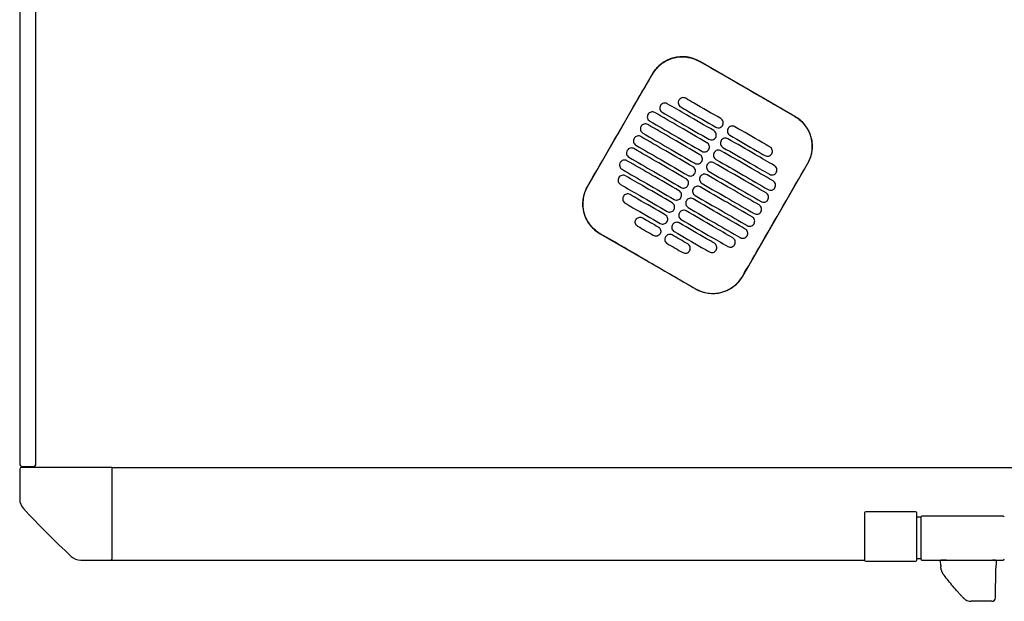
# Model space of a CAD drawing. Header units: metres. Extents: x 15.7 to 54.8, y -39.7 to 1.1.
# Tile 243 of 256: x 52.319 to 53.17, y -25.664 to -25.162. Entities that reach past the tile are written whole.
import ezdxf

# ---------------------------------------------------------------- set-up
doc = ezdxf.new("R2010")
doc.units = ezdxf.units.M
doc.header["$MEASUREMENT"] = 0
doc.layers.add('2D', color=252, linetype='Continuous')

# ---------------------------------------------------------------- blocks, each defined once
blk = doc.blocks.new('2D_QYOS_600')
for p, q in [((-0.00003, -1.859), (-0.00003, -2.743)), ((-0.00003, -1.859), (-0.00003, -2.743)), ((0.01397, -2.743), (0.01397, -1.859)), ((0.01397, -2.743), (0.01397, -1.859)), ((0.66975, -2.44274), (0.58749, -2.39522)), ((0.54651, -2.4062), (0.49048, -2.50318)), ((0.6247, -2.58071), (0.68072, -2.48373)), ((0.50145, -2.54416), (0.58371, -2.59168)), ((0, -2.74745), (0, -2.77326)), ((0.0795, -2.74595), (0.0015, -2.74595)), ((0.00197, -2.745), (0.01197, -2.745)), ((0.00197, -2.745), (0.01197, -2.745)), ((0.0795, -2.74595), (2.36049, -2.74595)), ((0.08, -2.82445), (0.08, -2.74645)), ((0.72996, -2.78524), (0.72996, -2.82594)), ((0.72997, -2.78524), (0.72997, -2.82594)), ((0.73097, -2.78424), (0.73096, -2.78424)), ((0.77397, -2.78424), (0.73097, -2.78424)), ((0.77496, -2.82594), (0.77496, -2.78524)), ((0.77497, -2.82594), (0.77497, -2.78524)), ((0.77852, -2.78897), (0.77497, -2.78897)), ((0.77852, -2.78897), (0.77852, -2.82497)), ((0.84965, -2.78797), (0.77952, -2.78797)), ((0.05269, -2.82595), (0.0785, -2.82595)), ((0.0785, -2.82595), (0.72996, -2.82594)), ((0.73096, -2.82694), (0.73097, -2.82694)), ((0.73097, -2.82694), (0.77397, -2.82694)), ((0.77852, -2.82497), (0.77497, -2.82497)), ((0.77952, -2.82597), (0.84965, -2.82597)), ((0.79578, -2.8305), (0.79558, -2.82664)), ((0.79578, -2.8305), (0.79584, -2.83166)), ((0.80057, -2.82601), (0.79618, -2.82601)), ((0.80057, -2.82601), (0.84054, -2.82601)), ((0.84293, -2.82601), (0.84054, -2.82601)), ((0.84337, -2.83577), (0.84347, -2.83039)), ((0.84353, -2.82662), (0.84347, -2.83039)), ((0.84302, -2.85624), (0.84337, -2.83577)), ((0.84298, -2.85811), (0.84302, -2.85624)), ((0.84298, -2.85856), (0.84298, -2.85811)), ((0.83998, -2.86151), (0.8219, -2.86151)), ((0.83998, -2.86151), (0.8219, -2.86151)), ((0.83998, -2.86151), (0.83998, -2.86151))]:
    blk.add_line(p, q)
for centre, radius, start, end in [((0.57248, -2.4212), 0.03, 59.98651, 149.98651), ((0.65474, -2.46872), 0.03, 329.98651, 59.98651), ((0.51646, -2.51818), 0.03, 149.98651, 239.98651), ((0.59872, -2.5657), 0.03, 239.98651, 329.98651), ((0.00197, -2.743), 0.002, 180, 270), ((0.00197, -2.743), 0.002, 180, 270), ((0.0015, -2.74745), 0.0015, 90, 180), ((0.01197, -2.743), 0.002, 270, 0), ((0.01197, -2.743), 0.002, 270, 0), ((0.0795, -2.74645), 0.0005, 0, 90), ((0.012, -2.77326), 0.012, 180, 222.87849), ((0.58157, -2.24438), 0.78926, 222.87849, 227.12151), ((0.73096, -2.78524), 0.001, 90, 180), ((0.73097, -2.78524), 0.001, 90, 180), ((0.77396, -2.78524), 0.001, 0, 90), ((0.77397, -2.78524), 0.001, 0, 90), ((0.77952, -2.78897), 0.001, 90, 180), ((0.84965, -2.78897), 0.001, 0, 90), ((0.05269, -2.81395), 0.012, 227.12151, 270), ((0.0785, -2.82445), 0.0015, 270, 0), ((0.73096, -2.82594), 0.001, 180, 270), ((0.73097, -2.82594), 0.001, 180, 270), ((0.77396, -2.82594), 0.001, 270, 0), ((0.77397, -2.82594), 0.001, 270, 0), ((0.77952, -2.82497), 0.001, 180, 270), ((0.79618, -2.82661), 0.0006, 90, 183), ((0.84293, -2.82661), 0.0006, 359, 90), ((0.84965, -2.82497), 0.001, 270, 0), ((0.8219, -2.85251), 0.009, 222.95809, 239.0423), ((0.8219, -2.85251), 0.009, 239.0423, 270), ((0.83998, -2.85851), 0.003, 270, 359)]:
    blk.add_arc(centre, radius, start, end)
for points, knots in [([(0.5466, -2.40625), (0.5474, -2.40486), (0.54831, -2.40354), (0.55126, -2.39993), (0.55353, -2.39788), (0.55932, -2.39408), (0.56295, -2.3926), (0.57039, -2.39115), (0.57413, -2.39112), (0.58118, -2.39239), (0.58444, -2.39359), (0.58743, -2.39532)], [12.978915, 12.978915, 12.978915, 12.978915, 13.461173, 13.461173, 14.374287, 14.374287, 15.53872, 15.53872, 16.650066, 16.650066, 17.687358, 17.687358, 17.687358, 17.687358]), ([(0.49058, -2.50323), (0.50462, -2.47894), (0.51866, -2.45465), (0.53733, -2.42232), (0.54196, -2.41428), (0.5466, -2.40625)], [1.133412, 1.133412, 1.133412, 1.133412, 2.681586, 2.681586, 3.193366, 3.193366, 3.193366, 3.193366]), ([(0.66969, -2.44284), (0.6591, -2.43672), (0.64807, -2.43036), (0.6326, -2.42142), (0.63056, -2.42025), (0.62856, -2.41909)], [-21.78268, -21.78268, -21.78268, -21.78268, -17.142885, -17.142885, -16.423665, -16.423665, -16.423665, -16.423665]), ([(0.55943, -2.43179), (0.55901, -2.43155), (0.55846, -2.43133), (0.55728, -2.43118), (0.55672, -2.43122), (0.55565, -2.4315), (0.55513, -2.43175), (0.55417, -2.43248), (0.55381, -2.43294), (0.55356, -2.43337)], [-0.5514247, -0.5514247, -0.5514247, -0.5514247, -0.4031161, -0.4031161, -0.2776965, -0.2776965, -0.1471644, -0.1471644, 0, 0, 0, 0]), ([(0.5997, -2.45506), (0.59184, -2.45051), (0.58397, -2.44597), (0.57054, -2.43821), (0.56499, -2.435), (0.55943, -2.43179)], [0.699452, 0.699452, 0.699452, 0.699452, 3.42526, 3.42526, 5.350619, 5.350619, 5.350619, 5.350619]), ([(0.56952, -2.42873), (0.56928, -2.42915), (0.56906, -2.4297), (0.56891, -2.43089), (0.56894, -2.43144), (0.56923, -2.43252), (0.56948, -2.43304), (0.57021, -2.43399), (0.57066, -2.43435), (0.57109, -2.4346)], [-0.5553355, -0.5553355, -0.5553355, -0.5553355, -0.4045594, -0.4045594, -0.278267, -0.278267, -0.1472206, -0.1472206, 0, 0, 0, 0]), ([(0.57539, -2.42715), (0.57497, -2.42691), (0.57442, -2.42669), (0.57324, -2.42654), (0.57268, -2.42658), (0.57161, -2.42686), (0.57109, -2.42711), (0.57013, -2.42784), (0.56977, -2.4283), (0.56952, -2.42873)], [-0.5513873, -0.5513873, -0.5513873, -0.5513873, -0.4031046, -0.4031046, -0.2776919, -0.2776919, -0.1471638, -0.1471638, 0, 0, 0, 0]), ([(0.60571, -2.44467), (0.59784, -2.44012), (0.58997, -2.43558), (0.57987, -2.42974), (0.57763, -2.42845), (0.57539, -2.42715)], [0.699452, 0.699452, 0.699452, 0.699452, 3.425217, 3.425217, 4.200582, 4.200582, 4.200582, 4.200582]), ([(0.54279, -2.44101), (0.54255, -2.44143), (0.54233, -2.44198), (0.54218, -2.44317), (0.54222, -2.44372), (0.5425, -2.4448), (0.54275, -2.44531), (0.54348, -2.44627), (0.54394, -2.44663), (0.54436, -2.44688)], [-0.5552879, -0.5552879, -0.5552879, -0.5552879, -0.4045447, -0.4045447, -0.2782629, -0.2782629, -0.1472212, -0.1472212, 0, 0, 0, 0]), ([(0.54866, -2.43943), (0.54824, -2.43919), (0.54769, -2.43897), (0.54651, -2.43882), (0.54596, -2.43886), (0.54488, -2.43914), (0.54436, -2.43939), (0.54341, -2.44012), (0.54304, -2.44058), (0.54279, -2.44101)], [-0.5514376, -0.5514376, -0.5514376, -0.5514376, -0.4031217, -0.4031217, -0.2776979, -0.2776979, -0.1471642, -0.1471642, 0, 0, 0, 0]), ([(0.5937, -2.46545), (0.58583, -2.4609), (0.57797, -2.45636), (0.56295, -2.44769), (0.55581, -2.44356), (0.54866, -2.43943)], [0.699452, 0.699452, 0.699452, 0.699452, 3.425292, 3.425292, 5.900643, 5.900643, 5.900643, 5.900643]), ([(0.55356, -2.43337), (0.55332, -2.43379), (0.5531, -2.43434), (0.55295, -2.43553), (0.55298, -2.43608), (0.55326, -2.43716), (0.55352, -2.43767), (0.55425, -2.43863), (0.5547, -2.43899), (0.55513, -2.43924)], [-0.5553006, -0.5553006, -0.5553006, -0.5553006, -0.4045498, -0.4045498, -0.2782639, -0.2782639, -0.1472208, -0.1472208, 0, 0, 0, 0]), ([(0.55513, -2.43924), (0.56068, -2.44245), (0.56624, -2.44566), (0.57967, -2.45341), (0.58753, -2.45796), (0.5954, -2.4625)], [1.499949, 1.499949, 1.499949, 1.499949, 3.425284, 3.425284, 6.151116, 6.151116, 6.151116, 6.151116]), ([(0.57109, -2.4346), (0.57333, -2.43589), (0.57556, -2.43719), (0.58567, -2.44302), (0.59354, -2.44757), (0.6014, -2.45211)], [2.649916, 2.649916, 2.649916, 2.649916, 3.425249, 3.425249, 6.151046, 6.151046, 6.151046, 6.151046]), ([(0.54266, -2.44982), (0.54224, -2.44958), (0.54169, -2.44936), (0.54051, -2.44921), (0.53996, -2.44925), (0.53888, -2.44953), (0.53836, -2.44978), (0.5374, -2.45051), (0.53704, -2.45097), (0.53679, -2.4514)], [-0.5514273, -0.5514273, -0.5514273, -0.5514273, -0.4031209, -0.4031209, -0.2776962, -0.2776962, -0.1471634, -0.1471634, 0, 0, 0, 0]), ([(0.5877, -2.47584), (0.57983, -2.47129), (0.57196, -2.46675), (0.55695, -2.45808), (0.54981, -2.45395), (0.54266, -2.44982)], [0.699452, 0.699452, 0.699452, 0.699452, 3.425313, 3.425313, 5.900643, 5.900643, 5.900643, 5.900643]), ([(0.54436, -2.44688), (0.55151, -2.45101), (0.55865, -2.45513), (0.57366, -2.4638), (0.58153, -2.46835), (0.5894, -2.47289)], [0.949972, 0.949972, 0.949972, 0.949972, 3.425307, 3.425307, 6.151164, 6.151164, 6.151164, 6.151164]), ([(0.60727, -2.45054), (0.60752, -2.45012), (0.60774, -2.44956), (0.60789, -2.44838), (0.60785, -2.44782), (0.60757, -2.44675), (0.60732, -2.44623), (0.60659, -2.44528), (0.60613, -2.44491), (0.60571, -2.44467)], [-0.5553984, -0.5553984, -0.5553984, -0.5553984, -0.4045681, -0.4045681, -0.278271, -0.278271, -0.1472202, -0.1472202, 0, 0, 0, 0]), ([(0.66969, -2.44284), (0.67097, -2.44358), (0.6722, -2.44441), (0.67535, -2.44692), (0.67713, -2.44875), (0.67866, -2.45078), (0.68096, -2.45385), (0.68264, -2.45732), (0.68461, -2.46471), (0.68488, -2.46856), (0.68395, -2.47619), (0.68274, -2.47989), (0.68078, -2.4834), (0.6807, -2.48354), (0.68063, -2.48367)], [17.619777, 17.619777, 17.619777, 17.619777, 18.064718, 18.064718, 18.827754, 18.827754, 18.827754, 19.97637, 19.97637, 21.122539, 21.122539, 22.281306, 22.281306, 22.328075, 22.328075, 22.328075, 22.328075]), ([(0.53679, -2.4514), (0.53655, -2.45182), (0.53633, -2.45237), (0.53618, -2.45356), (0.53622, -2.45411), (0.5365, -2.45519), (0.53675, -2.4557), (0.53748, -2.45666), (0.53794, -2.45702), (0.53836, -2.45727)], [-0.5552955, -0.5552955, -0.5552955, -0.5552955, -0.4045438, -0.4045438, -0.2782634, -0.2782634, -0.1472215, -0.1472215, 0, 0, 0, 0]), ([(0.53836, -2.45727), (0.5455, -2.4614), (0.55265, -2.46552), (0.56766, -2.4742), (0.57553, -2.47874), (0.5834, -2.48329)], [0.949998, 0.949998, 0.949998, 0.949998, 3.42532, 3.42532, 6.151189, 6.151189, 6.151189, 6.151189]), ([(0.60127, -2.46093), (0.60152, -2.46051), (0.60173, -2.45995), (0.60188, -2.45877), (0.60185, -2.45821), (0.60157, -2.45714), (0.60131, -2.45662), (0.60059, -2.45567), (0.60013, -2.4553), (0.5997, -2.45506)], [-0.5553839, -0.5553839, -0.5553839, -0.5553839, -0.4045626, -0.4045626, -0.2782686, -0.2782686, -0.1472195, -0.1472195, 0, 0, 0, 0]), ([(0.6014, -2.45211), (0.60183, -2.45236), (0.60238, -2.45257), (0.60356, -2.45272), (0.60411, -2.45269), (0.60519, -2.45241), (0.6057, -2.45215), (0.60666, -2.45142), (0.60703, -2.45096), (0.60727, -2.45054)], [-0.551307, -0.551307, -0.551307, -0.551307, -0.4030846, -0.4030846, -0.2776802, -0.2776802, -0.1471604, -0.1471604, 0, 0, 0, 0]), ([(0.61195, -2.45324), (0.61171, -2.45366), (0.61149, -2.45421), (0.61134, -2.4554), (0.61137, -2.45595), (0.61165, -2.45703), (0.61191, -2.45755), (0.61263, -2.4585), (0.61309, -2.45886), (0.61352, -2.45911)], [-0.555416, -0.555416, -0.555416, -0.555416, -0.4045716, -0.4045716, -0.2782736, -0.2782736, -0.1472211, -0.1472211, 0, 0, 0, 0]), ([(0.61782, -2.45166), (0.6174, -2.45142), (0.61685, -2.4512), (0.61567, -2.45105), (0.61511, -2.45109), (0.61404, -2.45137), (0.61352, -2.45162), (0.61256, -2.45235), (0.61219, -2.45281), (0.61195, -2.45324)], [-0.5512944, -0.5512944, -0.5512944, -0.5512944, -0.4030833, -0.4030833, -0.2776787, -0.2776787, -0.1471599, -0.1471599, 0, 0, 0, 0]), ([(0.64814, -2.46918), (0.6459, -2.46788), (0.64366, -2.46659), (0.63355, -2.46075), (0.62569, -2.45621), (0.61782, -2.45166)], [2.649852, 2.649852, 2.649852, 2.649852, 3.425217, 3.425217, 6.150982, 6.150982, 6.150982, 6.150982]), ([(0.53079, -2.46179), (0.53055, -2.46221), (0.53033, -2.46276), (0.53018, -2.46395), (0.53021, -2.4645), (0.5305, -2.46558), (0.53075, -2.4661), (0.53148, -2.46705), (0.53193, -2.46741), (0.53236, -2.46766)], [-0.5553078, -0.5553078, -0.5553078, -0.5553078, -0.4045446, -0.4045446, -0.2782647, -0.2782647, -0.147222, -0.147222, 0, 0, 0, 0]), ([(0.53666, -2.46021), (0.53624, -2.45997), (0.53569, -2.45975), (0.53451, -2.4596), (0.53395, -2.45964), (0.53288, -2.45992), (0.53236, -2.46017), (0.5314, -2.4609), (0.53104, -2.46136), (0.53079, -2.46179)], [-0.5514137, -0.5514137, -0.5514137, -0.5514137, -0.4031194, -0.4031194, -0.2776944, -0.2776944, -0.1471627, -0.1471627, 0, 0, 0, 0]), ([(0.5817, -2.48623), (0.57383, -2.48168), (0.56596, -2.47714), (0.55095, -2.46847), (0.5438, -2.46434), (0.53666, -2.46021)], [0.699452, 0.699452, 0.699452, 0.699452, 3.425322, 3.425322, 5.900643, 5.900643, 5.900643, 5.900643]), ([(0.59527, -2.47132), (0.59551, -2.4709), (0.59573, -2.47035), (0.59588, -2.46916), (0.59584, -2.4686), (0.59556, -2.46753), (0.59531, -2.46701), (0.59458, -2.46606), (0.59413, -2.46569), (0.5937, -2.46545)], [-0.5553742, -0.5553742, -0.5553742, -0.5553742, -0.4045587, -0.4045587, -0.278267, -0.278267, -0.1472191, -0.1472191, 0, 0, 0, 0]), ([(0.5954, -2.4625), (0.59582, -2.46275), (0.59637, -2.46297), (0.59755, -2.46311), (0.59811, -2.46308), (0.59918, -2.4628), (0.5997, -2.46254), (0.60066, -2.46181), (0.60103, -2.46135), (0.60127, -2.46093)], [-0.551317, -0.551317, -0.551317, -0.551317, -0.4030867, -0.4030867, -0.2776803, -0.2776803, -0.1471597, -0.1471597, 0, 0, 0, 0]), ([(0.60595, -2.46363), (0.6057, -2.46405), (0.60548, -2.4646), (0.60533, -2.46579), (0.60537, -2.46634), (0.60565, -2.46742), (0.6059, -2.46794), (0.60663, -2.46889), (0.60709, -2.46926), (0.60751, -2.4695)], [-0.5553971, -0.5553971, -0.5553971, -0.5553971, -0.4045652, -0.4045652, -0.2782705, -0.2782705, -0.1472202, -0.1472202, 0, 0, 0, 0]), ([(0.61182, -2.46205), (0.61139, -2.46181), (0.61085, -2.46159), (0.60966, -2.46144), (0.60911, -2.46148), (0.60804, -2.46176), (0.60752, -2.46201), (0.60656, -2.46275), (0.60619, -2.4632), (0.60595, -2.46363)], [-0.5513075, -0.5513075, -0.5513075, -0.5513075, -0.4030857, -0.4030857, -0.2776792, -0.2776792, -0.1471593, -0.1471593, 0, 0, 0, 0]), ([(0.65209, -2.48532), (0.64653, -2.48211), (0.64098, -2.4789), (0.62755, -2.47114), (0.61968, -2.4666), (0.61182, -2.46205)], [1.499901, 1.499901, 1.499901, 1.499901, 3.42526, 3.42526, 6.151068, 6.151068, 6.151068, 6.151068]), ([(0.61352, -2.45911), (0.62138, -2.46366), (0.62925, -2.4682), (0.63936, -2.47404), (0.6416, -2.47533), (0.64383, -2.47662)], [0.699452, 0.699452, 0.699452, 0.699452, 3.425249, 3.425249, 4.200582, 4.200582, 4.200582, 4.200582]), ([(0.52479, -2.47218), (0.52454, -2.4726), (0.52432, -2.47315), (0.52417, -2.47434), (0.52421, -2.47489), (0.52449, -2.47597), (0.52474, -2.47649), (0.52547, -2.47744), (0.52593, -2.47781), (0.52636, -2.47805)], [-0.5553248, -0.5553248, -0.5553248, -0.5553248, -0.4045472, -0.4045472, -0.2782668, -0.2782668, -0.1472227, -0.1472227, 0, 0, 0, 0]), ([(0.53066, -2.4706), (0.53023, -2.47036), (0.52969, -2.47014), (0.5285, -2.46999), (0.52795, -2.47003), (0.52688, -2.47031), (0.52636, -2.47056), (0.5254, -2.4713), (0.52503, -2.47175), (0.52479, -2.47218)], [-0.5513969, -0.5513969, -0.5513969, -0.5513969, -0.4031172, -0.4031172, -0.2776925, -0.2776925, -0.1471621, -0.1471621, 0, 0, 0, 0]), ([(0.57569, -2.49662), (0.56783, -2.49208), (0.55996, -2.48753), (0.54495, -2.47886), (0.5378, -2.47473), (0.53066, -2.4706)], [0.699452, 0.699452, 0.699452, 0.699452, 3.425321, 3.425321, 5.900643, 5.900643, 5.900643, 5.900643]), ([(0.53236, -2.46766), (0.5395, -2.47179), (0.54665, -2.47591), (0.56166, -2.48459), (0.56953, -2.48913), (0.57739, -2.49368)], [0.950001, 0.950001, 0.950001, 0.950001, 3.425322, 3.425322, 6.151192, 6.151192, 6.151192, 6.151192]), ([(0.5894, -2.47289), (0.58982, -2.47314), (0.59037, -2.47336), (0.59155, -2.47351), (0.5921, -2.47347), (0.59318, -2.47319), (0.5937, -2.47293), (0.59466, -2.4722), (0.59502, -2.47174), (0.59527, -2.47132)], [-0.5513236, -0.5513236, -0.5513236, -0.5513236, -0.4030881, -0.4030881, -0.2776804, -0.2776804, -0.1471592, -0.1471592, 0, 0, 0, 0]), ([(0.59994, -2.47402), (0.5997, -2.47444), (0.59948, -2.47499), (0.59933, -2.47618), (0.59937, -2.47674), (0.59965, -2.47781), (0.5999, -2.47833), (0.60063, -2.47928), (0.60109, -2.47965), (0.60151, -2.47989)], [-0.555383, -0.555383, -0.555383, -0.555383, -0.4045605, -0.4045605, -0.2782682, -0.2782682, -0.1472195, -0.1472195, 0, 0, 0, 0]), ([(0.60581, -2.47245), (0.60539, -2.4722), (0.60484, -2.47198), (0.60366, -2.47183), (0.60311, -2.47187), (0.60203, -2.47215), (0.60151, -2.47241), (0.60056, -2.47314), (0.60019, -2.4736), (0.59994, -2.47402)], [-0.5513173, -0.5513173, -0.5513173, -0.5513173, -0.4030875, -0.4030875, -0.2776797, -0.2776797, -0.147159, -0.147159, 0, 0, 0, 0]), ([(0.65085, -2.49846), (0.64371, -2.49433), (0.63656, -2.49021), (0.62155, -2.48154), (0.61368, -2.47699), (0.60581, -2.47245)], [0.949941, 0.949941, 0.949941, 0.949941, 3.425291, 3.425291, 6.151132, 6.151132, 6.151132, 6.151132]), ([(0.60751, -2.4695), (0.61538, -2.47405), (0.62325, -2.47859), (0.63668, -2.48635), (0.64223, -2.48956), (0.64779, -2.49277)], [0.699452, 0.699452, 0.699452, 0.699452, 3.425284, 3.425284, 5.350619, 5.350619, 5.350619, 5.350619]), ([(0.64383, -2.47662), (0.64426, -2.47687), (0.6448, -2.47708), (0.64599, -2.47723), (0.64654, -2.4772), (0.64761, -2.47692), (0.64813, -2.47666), (0.64909, -2.47593), (0.64946, -2.47547), (0.6497, -2.47505)], [-0.5513007, -0.5513007, -0.5513007, -0.5513007, -0.4030941, -0.4030941, -0.2776814, -0.2776814, -0.1471603, -0.1471603, 0, 0, 0, 0]), ([(0.6497, -2.47505), (0.64995, -2.47463), (0.65017, -2.47407), (0.65032, -2.47289), (0.65028, -2.47233), (0.65, -2.47126), (0.64975, -2.47074), (0.64902, -2.46979), (0.64856, -2.46942), (0.64814, -2.46918)], [-0.5554179, -0.5554179, -0.5554179, -0.5554179, -0.4045683, -0.4045683, -0.2782761, -0.2782761, -0.1472238, -0.1472238, 0, 0, 0, 0]), ([(0.51878, -2.48257), (0.51854, -2.48299), (0.51832, -2.48354), (0.51817, -2.48473), (0.51821, -2.48529), (0.51849, -2.48636), (0.51874, -2.48688), (0.51947, -2.48783), (0.51993, -2.4882), (0.52035, -2.48844)], [-0.5553464, -0.5553464, -0.5553464, -0.5553464, -0.4045515, -0.4045515, -0.2782697, -0.2782697, -0.1472236, -0.1472236, 0, 0, 0, 0]), ([(0.52465, -2.481), (0.52423, -2.48075), (0.52368, -2.48053), (0.5225, -2.48038), (0.52195, -2.48042), (0.52087, -2.4807), (0.52035, -2.48096), (0.5194, -2.48169), (0.51903, -2.48215), (0.51878, -2.48257)], [-0.5513769, -0.5513769, -0.5513769, -0.5513769, -0.4031143, -0.4031143, -0.2776905, -0.2776905, -0.1471617, -0.1471617, 0, 0, 0, 0]), ([(0.56969, -2.50701), (0.56182, -2.50247), (0.55396, -2.49792), (0.53894, -2.48925), (0.5318, -2.48512), (0.52465, -2.481)], [0.699452, 0.699452, 0.699452, 0.699452, 3.425308, 3.425308, 5.900643, 5.900643, 5.900643, 5.900643]), ([(0.52636, -2.47805), (0.5335, -2.48218), (0.54064, -2.48631), (0.55566, -2.49498), (0.56352, -2.49952), (0.57139, -2.50407)], [0.949982, 0.949982, 0.949982, 0.949982, 3.425312, 3.425312, 6.151173, 6.151173, 6.151173, 6.151173]), ([(0.5834, -2.48329), (0.58382, -2.48353), (0.58437, -2.48375), (0.58555, -2.4839), (0.5861, -2.48386), (0.58718, -2.48358), (0.5877, -2.48333), (0.58866, -2.48259), (0.58902, -2.48214), (0.58927, -2.48171)], [-0.5513269, -0.5513269, -0.5513269, -0.5513269, -0.403089, -0.403089, -0.2776804, -0.2776804, -0.1471589, -0.1471589, 0, 0, 0, 0]), ([(0.58927, -2.48171), (0.58951, -2.48129), (0.58973, -2.48074), (0.58988, -2.47955), (0.58984, -2.479), (0.58956, -2.47792), (0.58931, -2.4774), (0.58858, -2.47645), (0.58812, -2.47608), (0.5877, -2.47584)], [-0.5553693, -0.5553693, -0.5553693, -0.5553693, -0.4045566, -0.4045566, -0.2782661, -0.2782661, -0.1472189, -0.1472189, 0, 0, 0, 0]), ([(0.59981, -2.48284), (0.59939, -2.48259), (0.59884, -2.48237), (0.59766, -2.48223), (0.59711, -2.48226), (0.59603, -2.48254), (0.59551, -2.4828), (0.59455, -2.48353), (0.59419, -2.48399), (0.59394, -2.48441)], [-0.5513238, -0.5513238, -0.5513238, -0.5513238, -0.4030887, -0.4030887, -0.27768, -0.27768, -0.1471588, -0.1471588, 0, 0, 0, 0]), ([(0.64485, -2.50885), (0.6377, -2.50473), (0.63056, -2.5006), (0.61555, -2.49193), (0.60768, -2.48738), (0.59981, -2.48284)], [0.949982, 0.949982, 0.949982, 0.949982, 3.425312, 3.425312, 6.151173, 6.151173, 6.151173, 6.151173]), ([(0.60151, -2.47989), (0.60938, -2.48444), (0.61725, -2.48898), (0.63226, -2.49765), (0.6394, -2.50178), (0.64655, -2.50591)], [0.699452, 0.699452, 0.699452, 0.699452, 3.425308, 3.425308, 5.900643, 5.900643, 5.900643, 5.900643]), ([(0.6246, -2.58065), (0.62916, -2.57276), (0.63389, -2.56456), (0.65254, -2.53226), (0.66658, -2.50796), (0.68063, -2.48367)], [-3.18138, -3.18138, -3.18138, -3.18138, -2.673929, -2.673929, -1.133377, -1.133377, -1.133377, -1.133377]), ([(0.52035, -2.48844), (0.5275, -2.49257), (0.53464, -2.4967), (0.54965, -2.50537), (0.55752, -2.50991), (0.56539, -2.51446)], [0.949941, 0.949941, 0.949941, 0.949941, 3.425292, 3.425292, 6.151132, 6.151132, 6.151132, 6.151132]), ([(0.57739, -2.49368), (0.57782, -2.49392), (0.57837, -2.49414), (0.57955, -2.49429), (0.5801, -2.49425), (0.58118, -2.49397), (0.58169, -2.49372), (0.58265, -2.49299), (0.58302, -2.49253), (0.58326, -2.4921)], [-0.551327, -0.551327, -0.551327, -0.551327, -0.4030892, -0.4030892, -0.2776802, -0.2776802, -0.1471588, -0.1471588, 0, 0, 0, 0]), ([(0.58326, -2.4921), (0.58351, -2.49168), (0.58373, -2.49113), (0.58388, -2.48994), (0.58384, -2.48939), (0.58356, -2.48831), (0.58331, -2.48779), (0.58258, -2.48684), (0.58212, -2.48648), (0.5817, -2.48623)], [-0.5553691, -0.5553691, -0.5553691, -0.5553691, -0.4045561, -0.4045561, -0.278266, -0.278266, -0.1472189, -0.1472189, 0, 0, 0, 0]), ([(0.59394, -2.48441), (0.5937, -2.48483), (0.59348, -2.48539), (0.59333, -2.48657), (0.59337, -2.48713), (0.59365, -2.4882), (0.5939, -2.48872), (0.59463, -2.48967), (0.59509, -2.49004), (0.59551, -2.49028)], [-0.5553737, -0.5553737, -0.5553737, -0.5553737, -0.4045574, -0.4045574, -0.2782667, -0.2782667, -0.1472191, -0.1472191, 0, 0, 0, 0]), ([(0.59551, -2.49028), (0.60338, -2.49483), (0.61125, -2.49937), (0.62626, -2.50804), (0.6334, -2.51217), (0.64055, -2.5163)], [0.699452, 0.699452, 0.699452, 0.699452, 3.425321, 3.425321, 5.900643, 5.900643, 5.900643, 5.900643]), ([(0.64779, -2.49277), (0.64821, -2.49301), (0.64876, -2.49323), (0.64994, -2.49338), (0.65049, -2.49334), (0.65157, -2.49306), (0.65209, -2.49281), (0.65305, -2.49208), (0.65341, -2.49162), (0.65366, -2.49119)], [-0.5513421, -0.5513421, -0.5513421, -0.5513421, -0.4031061, -0.4031061, -0.2776864, -0.2776864, -0.147161, -0.147161, 0, 0, 0, 0]), ([(0.65366, -2.49119), (0.6539, -2.49077), (0.65412, -2.49022), (0.65427, -2.48903), (0.65423, -2.48848), (0.65395, -2.4874), (0.6537, -2.48688), (0.65297, -2.48593), (0.65252, -2.48556), (0.65209, -2.48532)], [-0.5553798, -0.5553798, -0.5553798, -0.5553798, -0.4045588, -0.4045588, -0.278273, -0.278273, -0.147224, -0.147224, 0, 0, 0, 0]), ([(0.51754, -2.49571), (0.5173, -2.49613), (0.51708, -2.49669), (0.51693, -2.49787), (0.51697, -2.49843), (0.51725, -2.4995), (0.5175, -2.50002), (0.51823, -2.50097), (0.51869, -2.50134), (0.51911, -2.50158)], [-0.55538, -0.55538, -0.55538, -0.55538, -0.4045589, -0.4045589, -0.278273, -0.278273, -0.147224, -0.147224, 0, 0, 0, 0]), ([(0.52341, -2.49414), (0.52299, -2.49389), (0.52244, -2.49368), (0.52126, -2.49353), (0.52071, -2.49356), (0.51963, -2.49384), (0.51911, -2.4941), (0.51816, -2.49483), (0.51779, -2.49529), (0.51754, -2.49571)], [-0.551342, -0.551342, -0.551342, -0.551342, -0.4031061, -0.4031061, -0.2776864, -0.2776864, -0.147161, -0.147161, 0, 0, 0, 0]), ([(0.56369, -2.5174), (0.55582, -2.51286), (0.54795, -2.50831), (0.53453, -2.50056), (0.52897, -2.49735), (0.52341, -2.49414)], [0.699452, 0.699452, 0.699452, 0.699452, 3.425284, 3.425284, 5.350619, 5.350619, 5.350619, 5.350619]), ([(0.57726, -2.50249), (0.57751, -2.50207), (0.57773, -2.50152), (0.57787, -2.50033), (0.57784, -2.49978), (0.57756, -2.4987), (0.5773, -2.49819), (0.57658, -2.49723), (0.57612, -2.49687), (0.57569, -2.49662)], [-0.5553737, -0.5553737, -0.5553737, -0.5553737, -0.4045574, -0.4045574, -0.2782667, -0.2782667, -0.1472191, -0.1472191, 0, 0, 0, 0]), ([(0.58794, -2.4948), (0.5877, -2.49522), (0.58748, -2.49578), (0.58733, -2.49696), (0.58736, -2.49752), (0.58765, -2.49859), (0.5879, -2.49911), (0.58863, -2.50006), (0.58908, -2.50043), (0.58951, -2.50067)], [-0.5553691, -0.5553691, -0.5553691, -0.5553691, -0.4045561, -0.4045561, -0.278266, -0.278266, -0.1472189, -0.1472189, 0, 0, 0, 0]), ([(0.59381, -2.49323), (0.59339, -2.49298), (0.59284, -2.49277), (0.59166, -2.49262), (0.5911, -2.49265), (0.59003, -2.49293), (0.58951, -2.49319), (0.58855, -2.49392), (0.58819, -2.49438), (0.58794, -2.4948)], [-0.551327, -0.551327, -0.551327, -0.551327, -0.4030892, -0.4030892, -0.2776802, -0.2776802, -0.1471588, -0.1471588, 0, 0, 0, 0]), ([(0.58951, -2.50067), (0.59738, -2.50522), (0.60524, -2.50976), (0.62026, -2.51844), (0.6274, -2.52256), (0.63454, -2.52669)], [0.699452, 0.699452, 0.699452, 0.699452, 3.425322, 3.425322, 5.900643, 5.900643, 5.900643, 5.900643]), ([(0.63885, -2.51924), (0.6317, -2.51512), (0.62456, -2.51099), (0.60954, -2.50232), (0.60168, -2.49777), (0.59381, -2.49323)], [0.950001, 0.950001, 0.950001, 0.950001, 3.425322, 3.425322, 6.151192, 6.151192, 6.151192, 6.151192]), ([(0.65242, -2.50433), (0.65266, -2.50391), (0.65288, -2.50336), (0.65303, -2.50217), (0.65299, -2.50162), (0.65271, -2.50054), (0.65246, -2.50003), (0.65173, -2.49907), (0.65128, -2.49871), (0.65085, -2.49846)], [-0.5553462, -0.5553462, -0.5553462, -0.5553462, -0.4045514, -0.4045514, -0.2782696, -0.2782696, -0.1472236, -0.1472236, 0, 0, 0, 0]), ([(0.50151, -2.54406), (0.50145, -2.54403), (0.50139, -2.544), (0.49792, -2.54196), (0.49494, -2.5393), (0.49019, -2.53298), (0.48846, -2.52938), (0.4866, -2.52208), (0.48635, -2.51847), (0.48707, -2.51195), (0.48784, -2.50907), (0.48947, -2.50528), (0.49, -2.50424), (0.49058, -2.50323)], [8.273299, 8.273299, 8.273299, 8.273299, 8.293543, 8.293543, 9.48086, 9.48086, 10.665623, 10.665623, 11.74288, 11.74288, 12.632334, 12.632334, 12.981673, 12.981673, 12.981673, 12.981673]), ([(0.51911, -2.50158), (0.52467, -2.50479), (0.53023, -2.508), (0.54365, -2.51576), (0.55152, -2.5203), (0.55939, -2.52485)], [1.499901, 1.499901, 1.499901, 1.499901, 3.42526, 3.42526, 6.151068, 6.151068, 6.151068, 6.151068]), ([(0.57126, -2.51288), (0.5715, -2.51246), (0.57172, -2.51191), (0.57187, -2.51072), (0.57183, -2.51017), (0.57155, -2.50909), (0.5713, -2.50858), (0.57057, -2.50762), (0.57012, -2.50726), (0.56969, -2.50701)], [-0.555383, -0.555383, -0.555383, -0.555383, -0.4045604, -0.4045604, -0.2782682, -0.2782682, -0.1472195, -0.1472195, 0, 0, 0, 0]), ([(0.57139, -2.50407), (0.57181, -2.50431), (0.57236, -2.50453), (0.57354, -2.50468), (0.5741, -2.50464), (0.57517, -2.50436), (0.57569, -2.50411), (0.57665, -2.50338), (0.57702, -2.50292), (0.57726, -2.50249)], [-0.5513238, -0.5513238, -0.5513238, -0.5513238, -0.4030887, -0.4030887, -0.27768, -0.27768, -0.1471588, -0.1471588, 0, 0, 0, 0]), ([(0.58194, -2.50519), (0.58169, -2.50562), (0.58147, -2.50617), (0.58132, -2.50736), (0.58136, -2.50791), (0.58164, -2.50898), (0.58189, -2.5095), (0.58262, -2.51045), (0.58308, -2.51082), (0.58351, -2.51106)], [-0.5553693, -0.5553693, -0.5553693, -0.5553693, -0.4045566, -0.4045566, -0.2782661, -0.2782661, -0.1472189, -0.1472189, 0, 0, 0, 0]), ([(0.58781, -2.50362), (0.58738, -2.50337), (0.58684, -2.50316), (0.58565, -2.50301), (0.5851, -2.50304), (0.58403, -2.50332), (0.58351, -2.50358), (0.58255, -2.50431), (0.58218, -2.50477), (0.58194, -2.50519)], [-0.551327, -0.551327, -0.551327, -0.551327, -0.403089, -0.403089, -0.2776804, -0.2776804, -0.1471589, -0.1471589, 0, 0, 0, 0]), ([(0.63284, -2.52963), (0.6257, -2.52551), (0.61855, -2.52138), (0.60354, -2.51271), (0.59567, -2.50816), (0.58781, -2.50362)], [0.949998, 0.949998, 0.949998, 0.949998, 3.42532, 3.42532, 6.151189, 6.151189, 6.151189, 6.151189]), ([(0.64642, -2.51472), (0.64666, -2.5143), (0.64688, -2.51375), (0.64703, -2.51256), (0.64699, -2.51201), (0.64671, -2.51093), (0.64646, -2.51042), (0.64573, -2.50946), (0.64527, -2.5091), (0.64485, -2.50885)], [-0.5553245, -0.5553245, -0.5553245, -0.5553245, -0.4045471, -0.4045471, -0.2782667, -0.2782667, -0.1472226, -0.1472226, 0, 0, 0, 0]), ([(0.64655, -2.50591), (0.64697, -2.50615), (0.64752, -2.50637), (0.6487, -2.50652), (0.64925, -2.50648), (0.65033, -2.5062), (0.65085, -2.50595), (0.65181, -2.50522), (0.65217, -2.50476), (0.65242, -2.50433)], [-0.551377, -0.551377, -0.551377, -0.551377, -0.4031143, -0.4031143, -0.2776905, -0.2776905, -0.1471617, -0.1471617, 0, 0, 0, 0]), ([(0.5215, -2.51186), (0.52126, -2.51228), (0.52104, -2.51283), (0.52089, -2.51402), (0.52092, -2.51457), (0.52121, -2.51565), (0.52146, -2.51616), (0.52219, -2.51712), (0.52264, -2.51748), (0.52307, -2.51773)], [-0.555418, -0.555418, -0.555418, -0.555418, -0.4045683, -0.4045683, -0.2782762, -0.2782762, -0.1472238, -0.1472238, 0, 0, 0, 0]), ([(0.52737, -2.51028), (0.52695, -2.51004), (0.5264, -2.50982), (0.52522, -2.50967), (0.52466, -2.50971), (0.52359, -2.50999), (0.52307, -2.51024), (0.52211, -2.51097), (0.52175, -2.51143), (0.5215, -2.51186)], [-0.5513007, -0.5513007, -0.5513007, -0.5513007, -0.4030941, -0.4030941, -0.2776814, -0.2776814, -0.1471603, -0.1471603, 0, 0, 0, 0]), ([(0.52307, -2.51773), (0.52531, -2.51902), (0.52754, -2.52031), (0.53765, -2.52615), (0.54552, -2.5307), (0.55338, -2.53524)], [2.649852, 2.649852, 2.649852, 2.649852, 3.425217, 3.425217, 6.150983, 6.150983, 6.150983, 6.150983]), ([(0.55769, -2.52779), (0.54982, -2.52325), (0.54195, -2.5187), (0.53185, -2.51287), (0.52961, -2.51157), (0.52737, -2.51028)], [0.699452, 0.699452, 0.699452, 0.699452, 3.425249, 3.425249, 4.200582, 4.200582, 4.200582, 4.200582]), ([(0.56526, -2.52327), (0.5655, -2.52285), (0.56572, -2.5223), (0.56587, -2.52111), (0.56583, -2.52056), (0.56555, -2.51948), (0.5653, -2.51897), (0.56457, -2.51801), (0.56411, -2.51765), (0.56369, -2.5174)], [-0.555397, -0.555397, -0.555397, -0.555397, -0.4045652, -0.4045652, -0.2782705, -0.2782705, -0.1472202, -0.1472202, 0, 0, 0, 0]), ([(0.56539, -2.51446), (0.56581, -2.5147), (0.56636, -2.51492), (0.56754, -2.51507), (0.56809, -2.51503), (0.56917, -2.51475), (0.56969, -2.5145), (0.57065, -2.51377), (0.57101, -2.51331), (0.57126, -2.51288)], [-0.5513173, -0.5513173, -0.5513173, -0.5513173, -0.4030875, -0.4030875, -0.2776797, -0.2776797, -0.147159, -0.147159, 0, 0, 0, 0]), ([(0.57593, -2.51558), (0.57569, -2.51601), (0.57547, -2.51656), (0.57532, -2.51775), (0.57536, -2.5183), (0.57564, -2.51937), (0.57589, -2.51989), (0.57662, -2.52085), (0.57708, -2.52121), (0.5775, -2.52146)], [-0.5553742, -0.5553742, -0.5553742, -0.5553742, -0.4045587, -0.4045587, -0.278267, -0.278267, -0.1472191, -0.1472191, 0, 0, 0, 0]), ([(0.5818, -2.51401), (0.58138, -2.51376), (0.58083, -2.51355), (0.57965, -2.5134), (0.5791, -2.51343), (0.57802, -2.51372), (0.5775, -2.51397), (0.57655, -2.5147), (0.57618, -2.51516), (0.57593, -2.51558)], [-0.5513237, -0.5513237, -0.5513237, -0.5513237, -0.4030882, -0.4030882, -0.2776804, -0.2776804, -0.1471592, -0.1471592, 0, 0, 0, 0]), ([(0.62684, -2.54002), (0.6197, -2.5359), (0.61255, -2.53177), (0.59754, -2.5231), (0.58967, -2.51855), (0.5818, -2.51401)], [0.949973, 0.949973, 0.949973, 0.949973, 3.425307, 3.425307, 6.151164, 6.151164, 6.151164, 6.151164]), ([(0.58351, -2.51106), (0.59137, -2.51561), (0.59924, -2.52015), (0.61425, -2.52883), (0.6214, -2.53295), (0.62854, -2.53708)], [0.699452, 0.699452, 0.699452, 0.699452, 3.425313, 3.425313, 5.900643, 5.900643, 5.900643, 5.900643]), ([(0.64055, -2.5163), (0.64097, -2.51654), (0.64152, -2.51676), (0.6427, -2.51691), (0.64325, -2.51687), (0.64433, -2.51659), (0.64485, -2.51634), (0.64581, -2.51561), (0.64617, -2.51515), (0.64642, -2.51472)], [-0.551397, -0.551397, -0.551397, -0.551397, -0.4031173, -0.4031173, -0.2776925, -0.2776925, -0.1471621, -0.1471621, 0, 0, 0, 0]), ([(0.55939, -2.52485), (0.55981, -2.52509), (0.56036, -2.52531), (0.56154, -2.52546), (0.56209, -2.52542), (0.56317, -2.52514), (0.56369, -2.52489), (0.56465, -2.52416), (0.56501, -2.5237), (0.56526, -2.52327)], [-0.5513075, -0.5513075, -0.5513075, -0.5513075, -0.4030857, -0.4030857, -0.2776792, -0.2776792, -0.1471593, -0.1471593, 0, 0, 0, 0]), ([(0.56993, -2.52597), (0.56969, -2.5264), (0.56947, -2.52695), (0.56932, -2.52814), (0.56936, -2.52869), (0.56964, -2.52976), (0.56989, -2.53028), (0.57062, -2.53124), (0.57108, -2.5316), (0.5715, -2.53185)], [-0.5553838, -0.5553838, -0.5553838, -0.5553838, -0.4045626, -0.4045626, -0.2782686, -0.2782686, -0.1472195, -0.1472195, 0, 0, 0, 0]), ([(0.5758, -2.5244), (0.57538, -2.52416), (0.57483, -2.52394), (0.57365, -2.52379), (0.5731, -2.52383), (0.57202, -2.52411), (0.5715, -2.52436), (0.57054, -2.52509), (0.57018, -2.52555), (0.56993, -2.52597)], [-0.5513171, -0.5513171, -0.5513171, -0.5513171, -0.4030867, -0.4030867, -0.2776803, -0.2776803, -0.1471597, -0.1471597, 0, 0, 0, 0]), ([(0.61608, -2.54766), (0.61052, -2.54445), (0.60496, -2.54124), (0.59154, -2.53349), (0.58367, -2.52894), (0.5758, -2.5244)], [1.499949, 1.499949, 1.499949, 1.499949, 3.425284, 3.425284, 6.151116, 6.151116, 6.151116, 6.151116]), ([(0.5775, -2.52146), (0.58537, -2.526), (0.59324, -2.53055), (0.60825, -2.53922), (0.61539, -2.54334), (0.62254, -2.54747)], [0.699452, 0.699452, 0.699452, 0.699452, 3.425292, 3.425292, 5.900643, 5.900643, 5.900643, 5.900643]), ([(0.63454, -2.52669), (0.63497, -2.52693), (0.63552, -2.52715), (0.6367, -2.5273), (0.63725, -2.52726), (0.63833, -2.52698), (0.63884, -2.52673), (0.6398, -2.526), (0.64017, -2.52554), (0.64041, -2.52511)], [-0.5514139, -0.5514139, -0.5514139, -0.5514139, -0.4031194, -0.4031194, -0.2776944, -0.2776944, -0.1471626, -0.1471626, 0, 0, 0, 0]), ([(0.64041, -2.52511), (0.64066, -2.52469), (0.64088, -2.52414), (0.64103, -2.52295), (0.64099, -2.5224), (0.64071, -2.52133), (0.64046, -2.52081), (0.63973, -2.51985), (0.63927, -2.51949), (0.63885, -2.51924)], [-0.5553076, -0.5553076, -0.5553076, -0.5553076, -0.4045445, -0.4045445, -0.2782646, -0.2782646, -0.1472219, -0.1472219, 0, 0, 0, 0]), ([(0.53395, -2.53787), (0.53353, -2.53763), (0.53307, -2.53726), (0.53234, -2.53631), (0.53209, -2.53579), (0.53181, -2.53472), (0.53177, -2.53416), (0.53192, -2.53297), (0.53214, -2.53242), (0.53238, -2.532)], [0, 0, 0, 0, 0.147223, 0.147223, 0.2782783, 0.2782783, 0.4045781, 0.4045781, 0.5554474, 0.5554474, 0.5554474, 0.5554474]), ([(0.53238, -2.532), (0.53263, -2.53158), (0.53299, -2.53112), (0.53395, -2.53039), (0.53447, -2.53013), (0.53555, -2.52985), (0.5361, -2.52981), (0.53728, -2.52996), (0.53783, -2.53018), (0.53825, -2.53043)], [0, 0, 0, 0, 0.1471602, 0.1471602, 0.2776775, 0.2776775, 0.4030818, 0.4030818, 0.5512681, 0.5512681, 0.5512681, 0.5512681]), ([(0.55338, -2.53524), (0.55381, -2.53548), (0.55436, -2.5357), (0.55554, -2.53585), (0.55609, -2.53581), (0.55717, -2.53553), (0.55768, -2.53528), (0.55864, -2.53455), (0.55901, -2.53409), (0.55925, -2.53366)], [-0.5512944, -0.5512944, -0.5512944, -0.5512944, -0.4030833, -0.4030833, -0.2776787, -0.2776787, -0.1471599, -0.1471599, 0, 0, 0, 0]), ([(0.55925, -2.53366), (0.5595, -2.53324), (0.55972, -2.53269), (0.55987, -2.5315), (0.55983, -2.53095), (0.55955, -2.52988), (0.5593, -2.52936), (0.55857, -2.5284), (0.55811, -2.52804), (0.55769, -2.52779)], [-0.5554159, -0.5554159, -0.5554159, -0.5554159, -0.4045716, -0.4045716, -0.2782736, -0.2782736, -0.1472211, -0.1472211, 0, 0, 0, 0]), ([(0.5698, -2.53479), (0.56938, -2.53455), (0.56883, -2.53433), (0.56765, -2.53418), (0.56709, -2.53422), (0.56602, -2.5345), (0.5655, -2.53475), (0.56454, -2.53548), (0.56418, -2.53594), (0.56393, -2.53637)], [-0.5513071, -0.5513071, -0.5513071, -0.5513071, -0.4030846, -0.4030846, -0.2776802, -0.2776802, -0.1471604, -0.1471604, 0, 0, 0, 0]), ([(0.60012, -2.5523), (0.59788, -2.55101), (0.59564, -2.54972), (0.58553, -2.54388), (0.57767, -2.53934), (0.5698, -2.53479)], [2.649916, 2.649916, 2.649916, 2.649916, 3.425249, 3.425249, 6.151046, 6.151046, 6.151046, 6.151046]), ([(0.5715, -2.53185), (0.57937, -2.53639), (0.58724, -2.54094), (0.60066, -2.54869), (0.60622, -2.5519), (0.61177, -2.55511)], [0.699452, 0.699452, 0.699452, 0.699452, 3.42526, 3.42526, 5.350619, 5.350619, 5.350619, 5.350619]), ([(0.63441, -2.53551), (0.63466, -2.53508), (0.63488, -2.53453), (0.63502, -2.53334), (0.63499, -2.53279), (0.63471, -2.53172), (0.63445, -2.5312), (0.63373, -2.53024), (0.63327, -2.52988), (0.63284, -2.52963)], [-0.5552953, -0.5552953, -0.5552953, -0.5552953, -0.4045437, -0.4045437, -0.2782634, -0.2782634, -0.1472215, -0.1472215, 0, 0, 0, 0]), ([(0.55168, -2.53818), (0.55211, -2.53843), (0.55257, -2.53879), (0.55329, -2.53975), (0.55355, -2.54027), (0.55383, -2.54134), (0.55386, -2.54189), (0.55372, -2.54308), (0.5535, -2.54363), (0.55325, -2.54406)], [0, 0, 0, 0, 0.1472222, 0.1472222, 0.2782773, 0.2782773, 0.4045795, 0.4045795, 0.5554397, 0.5554397, 0.5554397, 0.5554397]), ([(0.56393, -2.53637), (0.56369, -2.53679), (0.56347, -2.53734), (0.56332, -2.53853), (0.56335, -2.53908), (0.56364, -2.54016), (0.56389, -2.54067), (0.56462, -2.54163), (0.56507, -2.54199), (0.5655, -2.54224)], [-0.5553983, -0.5553983, -0.5553983, -0.5553983, -0.4045681, -0.4045681, -0.278271, -0.278271, -0.1472202, -0.1472202, 0, 0, 0, 0]), ([(0.5655, -2.54224), (0.57337, -2.54678), (0.58123, -2.55133), (0.59134, -2.55716), (0.59358, -2.55846), (0.59581, -2.55975)], [0.699452, 0.699452, 0.699452, 0.699452, 3.425217, 3.425217, 4.200582, 4.200582, 4.200582, 4.200582]), ([(0.62841, -2.5459), (0.62865, -2.54547), (0.62887, -2.54492), (0.62902, -2.54373), (0.62898, -2.54318), (0.6287, -2.54211), (0.62845, -2.54159), (0.62772, -2.54064), (0.62727, -2.54027), (0.62684, -2.54002)], [-0.5552876, -0.5552876, -0.5552876, -0.5552876, -0.4045446, -0.4045446, -0.2782629, -0.2782629, -0.1472212, -0.1472212, 0, 0, 0, 0]), ([(0.62854, -2.53708), (0.62896, -2.53733), (0.62951, -2.53754), (0.63069, -2.53769), (0.63125, -2.53765), (0.63232, -2.53737), (0.63284, -2.53712), (0.6338, -2.53639), (0.63417, -2.53593), (0.63441, -2.53551)], [-0.5514274, -0.5514274, -0.5514274, -0.5514274, -0.4031209, -0.4031209, -0.2776962, -0.2776962, -0.1471634, -0.1471634, 0, 0, 0, 0]), ([(0.55325, -2.54406), (0.55301, -2.54448), (0.55264, -2.54494), (0.55168, -2.54567), (0.55116, -2.54592), (0.55009, -2.54621), (0.54953, -2.54624), (0.54835, -2.54609), (0.54781, -2.54588), (0.54738, -2.54563)], [0, 0, 0, 0, 0.1471605, 0.1471605, 0.2776781, 0.2776781, 0.4030803, 0.4030803, 0.5512777, 0.5512777, 0.5512777, 0.5512777]), ([(0.55793, -2.54676), (0.55768, -2.54718), (0.55746, -2.54773), (0.55731, -2.54892), (0.55735, -2.54947), (0.55763, -2.55055), (0.55788, -2.55106), (0.55861, -2.55202), (0.55907, -2.55238), (0.5595, -2.55263)], [-0.5554178, -0.5554178, -0.5554178, -0.5554178, -0.4045751, -0.4045751, -0.2782741, -0.2782741, -0.1472211, -0.1472211, 0, 0, 0, 0]), ([(0.5638, -2.54518), (0.56337, -2.54494), (0.56283, -2.54472), (0.56164, -2.54457), (0.56109, -2.54461), (0.56002, -2.54489), (0.5595, -2.54514), (0.55854, -2.54587), (0.55817, -2.54633), (0.55793, -2.54676)], [-0.5512937, -0.5512937, -0.5512937, -0.5512937, -0.403082, -0.403082, -0.27768, -0.27768, -0.1471612, -0.1471612, 0, 0, 0, 0]), ([(0.61764, -2.55354), (0.61789, -2.55311), (0.61811, -2.55256), (0.61826, -2.55137), (0.61822, -2.55082), (0.61794, -2.54975), (0.61769, -2.54923), (0.61696, -2.54827), (0.6165, -2.54791), (0.61608, -2.54766)], [-0.5553003, -0.5553003, -0.5553003, -0.5553003, -0.4045497, -0.4045497, -0.2782639, -0.2782639, -0.1472208, -0.1472208, 0, 0, 0, 0]), ([(0.62254, -2.54747), (0.62296, -2.54772), (0.62351, -2.54793), (0.62469, -2.54808), (0.62525, -2.54805), (0.62632, -2.54776), (0.62684, -2.54751), (0.6278, -2.54678), (0.62816, -2.54632), (0.62841, -2.5459)], [-0.5514378, -0.5514378, -0.5514378, -0.5514378, -0.4031217, -0.4031217, -0.2776979, -0.2776979, -0.1471642, -0.1471642, 0, 0, 0, 0]), ([(0.57293, -2.56039), (0.57335, -2.56063), (0.5739, -2.56085), (0.57508, -2.561), (0.57563, -2.56096), (0.57671, -2.56068), (0.57723, -2.56043), (0.57819, -2.5597), (0.57855, -2.55924), (0.5788, -2.55881)], [-0.5513269, -0.5513269, -0.5513269, -0.5513269, -0.4030891, -0.4030891, -0.2776846, -0.2776846, -0.1471626, -0.1471626, 0, 0, 0, 0]), ([(0.5788, -2.55881), (0.57904, -2.55839), (0.57926, -2.55784), (0.57941, -2.55665), (0.57937, -2.5561), (0.57909, -2.55502), (0.57884, -2.5545), (0.57811, -2.55355), (0.57765, -2.55319), (0.57723, -2.55294)], [-0.5553938, -0.5553938, -0.5553938, -0.5553938, -0.4045733, -0.4045733, -0.2782728, -0.2782728, -0.147221, -0.147221, 0, 0, 0, 0]), ([(0.59581, -2.55975), (0.59624, -2.55999), (0.59679, -2.56021), (0.59797, -2.56036), (0.59852, -2.56032), (0.5996, -2.56004), (0.60011, -2.55979), (0.60107, -2.55906), (0.60144, -2.5586), (0.60168, -2.55817)], [-0.5513875, -0.5513875, -0.5513875, -0.5513875, -0.4031047, -0.4031047, -0.2776919, -0.2776919, -0.1471638, -0.1471638, 0, 0, 0, 0]), ([(0.60168, -2.55817), (0.60193, -2.55775), (0.60215, -2.5572), (0.6023, -2.55601), (0.60226, -2.55546), (0.60198, -2.55439), (0.60173, -2.55387), (0.601, -2.55291), (0.60054, -2.55255), (0.60012, -2.5523)], [-0.5553353, -0.5553353, -0.5553353, -0.5553353, -0.4045593, -0.4045593, -0.278267, -0.278267, -0.1472205, -0.1472205, 0, 0, 0, 0]), ([(0.61177, -2.55511), (0.6122, -2.55536), (0.61275, -2.55557), (0.61393, -2.55572), (0.61448, -2.55569), (0.61556, -2.5554), (0.61607, -2.55515), (0.61703, -2.55442), (0.6174, -2.55396), (0.61764, -2.55354)], [-0.5514248, -0.5514248, -0.5514248, -0.5514248, -0.4031161, -0.4031161, -0.2776965, -0.2776965, -0.1471644, -0.1471644, 0, 0, 0, 0]), ([(0.54264, -2.56782), (0.54427, -2.56875), (0.54589, -2.56969), (0.5614, -2.57865), (0.57279, -2.58524), (0.58377, -2.59158)], [-12.071476, -12.071476, -12.071476, -12.071476, -11.509189, -11.509189, -6.696301, -6.696301, -6.696301, -6.696301]), ([(0.58377, -2.59158), (0.58443, -2.59196), (0.5851, -2.59232), (0.589, -2.59419), (0.59245, -2.59515), (0.59959, -2.5958), (0.60321, -2.59548), (0.61053, -2.59345), (0.61413, -2.59163), (0.62022, -2.58681), (0.62272, -2.58393), (0.6246, -2.58065)], [-8.20809, -8.20809, -8.20809, -8.20809, -7.978943, -7.978943, -6.912231, -6.912231, -5.830065, -5.830065, -4.632711, -4.632711, -3.498654, -3.498654, -3.498654, -3.498654]), ([(0.79672, -2.83571), (0.79669, -2.83564), (0.79666, -2.83556), (0.79663, -2.83548), (0.79657, -2.83532), (0.79651, -2.83514), (0.79644, -2.83493), (0.79637, -2.83473), (0.7963, -2.83449), (0.79623, -2.83422), (0.7962, -2.83408), (0.79616, -2.83393), (0.79613, -2.83377), (0.79609, -2.83362), (0.79606, -2.83346), (0.79603, -2.83329), (0.796, -2.83312), (0.79597, -2.83295), (0.79595, -2.83278), (0.79592, -2.8326), (0.7959, -2.83242), (0.79588, -2.83223), (0.79587, -2.83204), (0.79585, -2.83185), (0.79584, -2.83166)], [-1, -1, -1, -1, -0.9, -0.9, -0.9, -0.7, -0.7, -0.7, -0.5, -0.5, -0.5, -0.4, -0.4, -0.4, -0.3, -0.3, -0.3, -0.2, -0.2, -0.2, -0.1, -0.1, -0.1, 0, 0, 0, 0]), ([(0.79856, -2.83895), (0.79844, -2.8388), (0.79832, -2.83864), (0.79821, -2.83849), (0.798, -2.83818), (0.79782, -2.8379), (0.79767, -2.83765), (0.79751, -2.83739), (0.79739, -2.83717), (0.79729, -2.83697), (0.79718, -2.83677), (0.79711, -2.83662), (0.79703, -2.83645), (0.79699, -2.83636), (0.79695, -2.83628), (0.79692, -2.83619), (0.79688, -2.83611), (0.79684, -2.83602), (0.79681, -2.83594), (0.79678, -2.83586), (0.79675, -2.83579), (0.79672, -2.83571)], [-1, -1, -1, -1, -0.9, -0.9, -0.9, -0.7, -0.7, -0.7, -0.5, -0.5, -0.5, -0.3, -0.3, -0.3, -0.2, -0.2, -0.2, -0.1, -0.1, -0.1, 0, 0, 0, 0]), ([(0.81433, -2.85757), (0.81407, -2.85729), (0.8138, -2.857), (0.81348, -2.85665), (0.81332, -2.85647), (0.81315, -2.85629), (0.81298, -2.8561), (0.81281, -2.85592), (0.81265, -2.85573), (0.81248, -2.85555), (0.8118, -2.8548), (0.81111, -2.85403), (0.81043, -2.85326), (0.80908, -2.85173), (0.80774, -2.85019), (0.80641, -2.84862), (0.80374, -2.84548), (0.80112, -2.84226), (0.79856, -2.83895)], [-1, -1, -1, -1, -0.9375, -0.9375, -0.9375, -0.90625, -0.90625, -0.90625, -0.875, -0.875, -0.875, -0.75, -0.75, -0.75, -0.5, -0.5, -0.5, 0, 0, 0, 0]), ([(0.81555, -2.85889), (0.81554, -2.85888), (0.81554, -2.85887), (0.81552, -2.85886), (0.81551, -2.85884), (0.81549, -2.85882), (0.81546, -2.85879), (0.8154, -2.85873), (0.81532, -2.85865), (0.81522, -2.85853), (0.81501, -2.85831), (0.8147, -2.85797), (0.81433, -2.85757)], [-1, -1, -1, -1, -0.875, -0.875, -0.875, -0.75, -0.75, -0.75, -0.5, -0.5, -0.5, 0, 0, 0, 0]), ([(0.81557, -2.85891), (0.81557, -2.85891), (0.81557, -2.85891), (0.81556, -2.85891), (0.81556, -2.8589), (0.81556, -2.8589), (0.81556, -2.8589), (0.81555, -2.8589), (0.81555, -2.85889), (0.81555, -2.85889), (0.81555, -2.85889), (0.81555, -2.85889), (0.81555, -2.85889), (0.81555, -2.85889), (0.81555, -2.85889), (0.81555, -2.85889)], [-0.2360315, -0.2360315, -0.2360315, -0.2360315, -0.1312525, -0.1312525, -0.1312525, -0.0656263, -0.0656263, -0.0656263, -0.0328131, -0.0328131, -0.0328131, -0.0164066, -0.0164066, -0.0164066, 0, 0, 0, 0])]:
    blk.add_open_spline(points, degree=3, knots=knots)
for points in [[(0.62856, -2.41909), (0.61485, -2.41117), (0.60114, -2.40325), (0.58743, -2.39532)], [(0.53825, -2.53043), (0.54273, -2.53301), (0.54721, -2.5356), (0.55168, -2.53818)], [(0.54738, -2.54563), (0.54291, -2.54304), (0.53843, -2.54046), (0.53395, -2.53787)], [(0.54264, -2.56782), (0.52893, -2.5599), (0.51522, -2.55198), (0.50151, -2.54406)], [(0.57723, -2.55294), (0.57275, -2.55035), (0.56827, -2.54777), (0.5638, -2.54518)], [(0.5595, -2.55263), (0.56397, -2.55521), (0.56845, -2.5578), (0.57293, -2.56039)], [(0.8219, -2.86151), (0.8219, -2.86151), (0.8219, -2.86151), (0.8219, -2.86151)], [(0.8219, -2.86151), (0.8219, -2.86151), (0.8219, -2.86151), (0.8219, -2.86151)]]:
    blk.add_open_spline(points, degree=3)

msp = doc.modelspace()

# ---------------------------------------------------------------- block references
at = {"layer": '2D'}
msp.add_blockref('2D_QYOS_600', (52.31931, -22.80251), dxfattribs=at)

doc.saveas('drawing.dxf')
